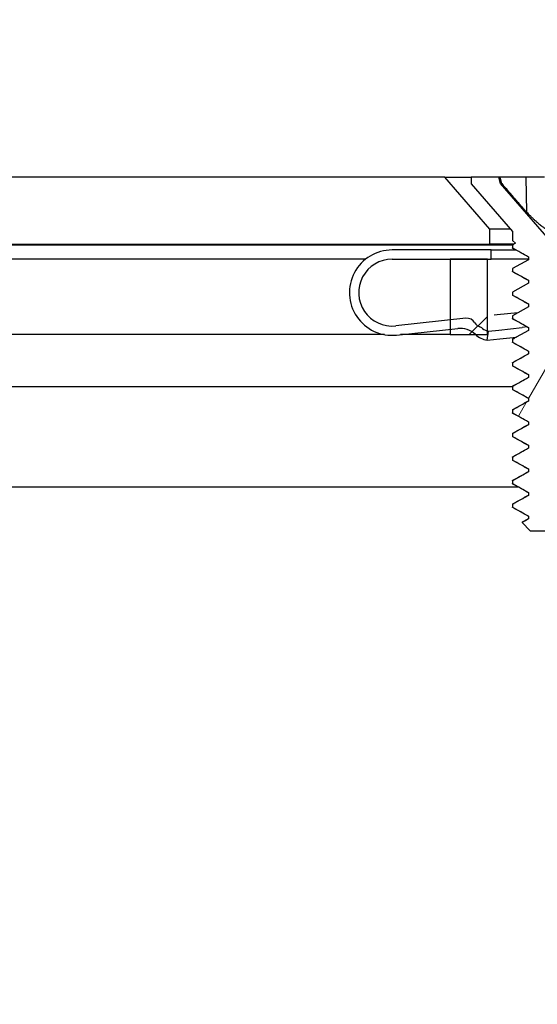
# Model space of a CAD drawing. Header units: millimetres. Extents: x 56 to 1798, y 64 to 1375.
# Tile 28 of 71: x 626 to 640, y 1219 to 1245. Entities that reach past the tile are written whole.
import ezdxf

# ---------------------------------------------------------------- set-up
doc = ezdxf.new("R2010")
doc.units = ezdxf.units.MM
doc.header["$LTSCALE"] = 6.666667
for name, color, linetype, lineweight in [('Dimension (ANSI)', 7, 'Continuous', 25), ('Hatch (ANSI)', 7, 'Continuous', 18), ('Visible (ANSI)', 7, 'Continuous', 25)]:
    doc.layers.add(name, color=color, linetype=linetype, lineweight=lineweight)
doc.styles.add('Note Text (ANSI)', font='tahoma.ttf')
doc.dimstyles.new('Default - mm (ANSI)', dxfattribs={"dimscale": 6.666667, "dimtxt": 1.75, "dimasz": 1.5, "dimexe": 2, "dimexo": 1, "dimgap": 0.8, "dimtad": 0, "dimtih": 1, "dimtoh": 1, "dimrnd": 1e-08, "dimzin": 0, "dimdsep": 46, "dimtxsty": 'Note Text (ANSI)', "dimblk": 'Filled-2', "dimcen": 0.09, "dimdle": 10, "dimclrd": 256, "dimclre": 256, "dimclrt": 256, "dimadec": 1, "dimazin": 0, "dimtfac": 1.741714, "dimtofl": 0, "dimtmove": 0, "dimatfit": 3, "dimldrblk": 'Filled-1', "dimfxl": 1, "dimtolj": 1, "dimtzin": 0, "dimlwd": -1, "dimlwe": -1, "dimarcsym": 0})
pattern_1 = [(60, (0, 0), (-18.33087, 10.58333), [])]

# ---------------------------------------------------------------- blocks, each defined once
blk = doc.blocks.new('Filled-2')
at = {"color": 0}
for p, q in [((0, 0), (-1, 0.1667)), ((-1, 0.1667), (-1, -0.1667)), ((-1, 0), (0, 0)), ((-1, -0.1667), (0, 0))]:
    blk.add_line(p, q, dxfattribs=at)
at = {"color": 0, "flags": 128}
blk.add_lwpolyline([(-1, -0.1667), (0, 0), (-1, 0.1667), (-1, -0.1667)], dxfattribs=at)
at = {"color": 0}
blk.add_solid([(-1, -0.1667), (0, 0), (-1, 0.1667), (-1, -0.1667)], dxfattribs=at)
blk = doc.blocks.new('*D14')
at = {"layer": 'Defpoints', "color": 0, "transparency": 16777216}
for p in [(651.04, 1299.506), (235.74, 1232.839), (651.04, 1232.839)]:
    blk.add_point(p, dxfattribs=at)
at = {"layer": 'Dimension (ANSI)', "transparency": 16777216}
for p, q in [((235.74, 1239.506), (235.74, 1312.839)), ((651.04, 1239.506), (651.04, 1312.839)), ((245.74, 1299.506), (395.738, 1299.506)), ((641.04, 1299.506), (491.041, 1299.506))]:
    blk.add_line(p, q, dxfattribs=at)
at = {"layer": 'Dimension (ANSI)', "transparency": 16777216, "xscale": 10, "yscale": 10, "zscale": 10, "rotation": 180}
blk.add_blockref('Filled-2', (235.74, 1299.506), dxfattribs=at)
at = {"layer": 'Dimension (ANSI)', "transparency": 16777216, "xscale": 10, "yscale": 10, "zscale": 10}
blk.add_blockref('Filled-2', (651.04, 1299.506), dxfattribs=at)
at = {"layer": 'Dimension (ANSI)', "transparency": 16777216, "char_height": 11.66667, "attachment_point": 5, "style": 'Note Text (ANSI)'}
for s, insert in [('\\A1; 415.30 mm', (443.39, 1310.915)), ('\\A1;[16.350 in]', (443.39, 1286.541))]:
    blk.add_mtext(s, dxfattribs=dict(at, insert=insert))
blk = doc.blocks.new('Filled-1')
at = {"color": 0}
for p, q in [((0, 0), (-1, 0.3333)), ((-1, 0.3333), (-1, -0.3333)), ((-1, 0), (0, 0)), ((-1, -0.3333), (0, 0))]:
    blk.add_line(p, q, dxfattribs=at)
at = {"color": 0, "flags": 128}
blk.add_lwpolyline([(-1, -0.3333), (0, 0), (-1, 0.3333), (-1, -0.3333)], dxfattribs=at)
at = {"color": 0}
blk.add_solid([(-1, -0.3333), (0, 0), (-1, 0.3333), (-1, -0.3333)], dxfattribs=at)

msp = doc.modelspace()

# ---------------------------------------------------------------- hatches: boundary and pattern name
at = {"layer": 'Hatch (ANSI)'}
h = msp.add_hatch(dxfattribs=at)
h.set_pattern_fill('ANSI31', color=256, scale=169.333333, angle=15, style=0)
h.set_pattern_definition(pattern_1)
h.paths.add_polyline_path([(638.779, 1239.7457), (637.5598, 1241.1483), (249.2192, 1241.1483), (248, 1239.7457), (248, 1239.3449), (638.779, 1239.3449)])
h.paths.add_polyline_path([(647.1102, 1239.3449), (647.1102, 1241.1483), (644.0622, 1241.1483), (642.843, 1239.7457), (642.843, 1239.3449)])
h.paths.add_polyline_path([(239.6688, 1241.1483), (239.6688, 1239.3449), (243.936, 1239.3449), (243.936, 1239.7457), (242.7168, 1241.1483)])
h = msp.add_hatch(dxfattribs=at)
h.set_pattern_fill('ANSI31', color=256, scale=169.333333, style=0)
h.set_pattern_definition([(45, (0, 0), (-14.9671, 14.9671), [])])
h.paths.add_polyline_path([(638.7145, 1199.6703), (638.7145, 1201.6009), (638.7145, 1201.7023), (638.3904, 1201.7023), (637.7045, 1201.7023), (637.7045, 1201.5587), (637.7045, 1201.3072), (637.7045, 1199.6703)])
h.paths.add_polyline_path([(638.7145, 1236.9063), (638.7145, 1237.0076), (638.7145, 1238.9383), (637.7045, 1238.9383), (637.7045, 1237.3013), (637.7045, 1237.0498), (637.7045, 1236.9063), (638.3904, 1236.9063)])
edge = h.paths.add_edge_path()
edge.add_line((647.8645, 1199.2893), (647.8645, 1197.4603))
edge.add_line((647.8645, 1197.4603), (654.2145, 1197.4603))
edge.add_line((654.2145, 1197.4603), (654.2145, 1241.1483))
edge.add_line((654.2145, 1241.1483), (647.8645, 1241.1483))
edge.add_line((647.8645, 1241.1483), (647.8645, 1239.3193))
edge.add_line((647.8645, 1239.3193), (646.5945, 1239.3193))
edge.add_line((646.5945, 1239.3193), (646.5945, 1238.9383))
edge.add_line((646.5945, 1238.9383), (645.4895, 1238.9383))
edge.add_line((645.4895, 1238.9383), (642.9145, 1238.9383))
edge.add_line((642.9145, 1238.9383), (642.9145, 1237.8612))
edge.add_line((642.9145, 1237.8612), (642.9145, 1237.6098))
edge.add_line((642.9145, 1237.6098), (642.9145, 1236.9063))
edge.add_line((642.9145, 1236.9063), (645.2032, 1236.9063))
edge.add_ellipse((645.2032, 1236.5253), major_axis=(0, 0.381), ratio=1, start_angle=347.46209, end_angle=360, ccw=False)
edge.add_ellipse((645.2032, 1236.5253), major_axis=(0.0827, 0.3719), ratio=1, start_angle=359.42486, end_angle=360, ccw=False)
edge.add_ellipse((645.2032, 1236.5253), major_axis=(0.0864, 0.3711), ratio=1, start_angle=280.65632, end_angle=360, ccw=False)
edge.add_ellipse((646.5482, 1236.4675), major_axis=(-0.9643, 0.0414), ratio=1, start_angle=0, end_angle=173.33968)
edge.add_ellipse((648.8805, 1236.0933), major_axis=(-1.3794, 0.2214), ratio=1, start_angle=108.23411, end_angle=360, ccw=False)
edge.add_ellipse((649.2548, 1233.7609), major_axis=(-0.1529, 0.953), ratio=1, start_angle=0, end_angle=180)
edge.add_ellipse((648.8805, 1236.0933), major_axis=(0.5272, -3.2854), ratio=1, start_angle=0, end_angle=19.53257)
edge.add_ellipse((650.6585, 1232.8389), major_axis=(-0.1827, 0.3344), ratio=1, start_angle=241.35038, end_angle=360, ccw=False)
edge.add_line((651.0395, 1232.8389), (651.0395, 1205.7696))
edge.add_ellipse((650.6585, 1205.7696), major_axis=(0.381, 0), ratio=1, start_angle=241.35038, end_angle=360, ccw=False)
edge.add_ellipse((648.8805, 1202.5153), major_axis=(1.5953, 2.92), ratio=1, start_angle=0, end_angle=19.53257)
edge.add_ellipse((649.2548, 1204.8476), major_axis=(0.1529, 0.953), ratio=1, start_angle=0, end_angle=180)
edge.add_ellipse((648.8805, 1202.5153), major_axis=(0.2214, 1.3794), ratio=1, start_angle=108.23411, end_angle=360, ccw=False)
edge.add_ellipse((646.5482, 1202.141), major_axis=(0.953, 0.1529), ratio=1, start_angle=0, end_angle=173.33968)
edge.add_ellipse((645.2032, 1202.0833), major_axis=(0.3806, 0.0163), ratio=1, start_angle=280.65632, end_angle=360, ccw=False)
edge.add_ellipse((645.2032, 1202.0833), major_axis=(0.0864, -0.3711), ratio=1, start_angle=359.42486, end_angle=360, ccw=False)
edge.add_ellipse((645.2032, 1202.0833), major_axis=(0.0827, -0.3719), ratio=1, start_angle=347.46209, end_angle=360, ccw=False)
edge.add_line((645.2032, 1201.7023), (642.9145, 1201.7023))
edge.add_line((642.9145, 1201.7023), (642.9145, 1200.9988))
edge.add_line((642.9145, 1200.9988), (642.9145, 1200.7473))
edge.add_line((642.9145, 1200.7473), (642.9145, 1199.6703))
edge.add_line((642.9145, 1199.6703), (645.4895, 1199.6703))
edge.add_line((645.4895, 1199.6703), (646.5945, 1199.6703))
edge.add_line((646.5945, 1199.6703), (646.5945, 1199.2893))
edge.add_line((646.5945, 1199.2893), (647.8645, 1199.2893))
h = msp.add_hatch(dxfattribs=at)
h.set_pattern_fill('ANSI31', color=256, scale=169.333333, angle=15, style=0)
h.set_pattern_definition(pattern_1)
h.paths.add_polyline_path([(639.3886, 1232.3376), (639.3886, 1232.2583), (639.8182, 1232.0201), (639.8182, 1231.9408), (639.644, 1231.8442), (639.8649, 1231.6233), (641.7572, 1231.6233), (641.8039, 1231.6699), (641.8039, 1231.7026), (641.8773, 1231.7433), (642.1824, 1232.0484), (641.8039, 1232.2583), (641.8039, 1232.3376), (642.2334, 1232.5758), (642.2334, 1232.6551), (641.8039, 1232.8933), (641.8039, 1232.9726), (642.2334, 1233.2108), (642.2334, 1233.2901), (641.8039, 1233.5283), (641.8039, 1233.6076), (642.2334, 1233.8458), (642.2334, 1233.9251), (641.8039, 1234.1633), (641.8039, 1234.2426), (642.2334, 1234.4808), (642.2334, 1234.5601), (641.8039, 1234.7983), (641.8039, 1234.8776), (642.2334, 1235.1158), (642.2334, 1235.1951), (641.8039, 1235.4333), (641.8039, 1235.5126), (642.2334, 1235.7508), (642.2334, 1235.8301), (641.8039, 1236.0683), (641.8039, 1236.1476), (642.2334, 1236.3858), (642.2334, 1236.4651), (641.8039, 1236.7033), (641.8039, 1236.7826), (642.2334, 1237.0208), (642.2334, 1237.1001), (642.1576, 1237.1421), (642.0855, 1237.1822), (641.8039, 1237.3383), (641.8039, 1237.4176), (642.2334, 1237.6558), (642.2334, 1237.7351), (641.8039, 1237.9733), (641.8039, 1238.0526), (642.2334, 1238.2908), (642.2334, 1238.3701), (641.8039, 1238.6083), (641.8039, 1238.6876), (642.2334, 1238.9258), (642.2334, 1239.0051), (641.9495, 1239.1625), (642.2334, 1239.4465), (642.2334, 1239.6873), (643.351, 1240.9729), (643.351, 1241.1483), (642.606, 1241.1483), (642.5593, 1240.9741), (640.811, 1238.963), (639.0628, 1240.9741), (639.0161, 1241.1483), (638.271, 1241.1483), (638.271, 1240.9729), (639.3886, 1239.6873), (639.3886, 1239.4465), (639.4683, 1239.3668), (639.3886, 1239.3226), (639.3886, 1239.2433), (639.8182, 1239.0051), (639.8182, 1238.9258), (639.3886, 1238.6876), (639.3886, 1238.6083), (639.8182, 1238.3701), (639.8182, 1238.2908), (639.3886, 1238.0526), (639.3886, 1237.9733), (639.8182, 1237.7351), (639.8182, 1237.6558), (639.3886, 1237.4176), (639.3886, 1237.3383), (639.8182, 1237.1001), (639.8182, 1237.0208), (639.3886, 1236.7826), (639.3886, 1236.7033), (639.8182, 1236.4651), (639.8182, 1236.3858), (639.3886, 1236.1476), (639.3886, 1236.0683), (639.8182, 1235.8301), (639.8182, 1235.7508), (639.3886, 1235.5126), (639.3886, 1235.4333), (639.8182, 1235.1951), (639.8182, 1235.1158), (639.3886, 1234.8776), (639.3886, 1234.7983), (639.8182, 1234.5601), (639.8182, 1234.4808), (639.3886, 1234.2426), (639.3886, 1234.1633), (639.8182, 1233.9251), (639.8182, 1233.8458), (639.3886, 1233.6076), (639.3886, 1233.5283), (639.8182, 1233.2901), (639.8182, 1233.2108), (639.3886, 1232.9726), (639.3886, 1232.8933), (639.8182, 1232.6551), (639.8182, 1232.5758)])
h = msp.add_hatch(dxfattribs=at)
h.set_pattern_fill('ANSI31', color=256, scale=169.333333, angle=-15, style=0)
h.set_pattern_definition([(30, (0, 0), (-10.58333, 18.33087), [])])
edge = h.paths.add_edge_path()
edge.add_ellipse((642.8832, 1237.0029), major_axis=(-0.4952, 0.3388), ratio=1, start_angle=310.51368, end_angle=360)
edge.add_ellipse((641.8928, 1237.6805), major_axis=(0.2648, -0.5384), ratio=1, start_angle=0, end_angle=29.42813, ccw=False)
edge.add_ellipse((641.8928, 1237.6805), major_axis=(0.2163, -0.5596), ratio=1, start_angle=0, end_angle=5.05819, ccw=False)
edge.add_line((642.1091, 1237.1209), (642.0855, 1237.1822))
edge.add_line((642.0855, 1237.1822), (642.019, 1237.3541))
edge.add_ellipse((641.8928, 1237.6805), major_axis=(0.2722, -0.22), ratio=1, start_angle=330.07978, end_angle=360)
edge.add_ellipse((642.3469, 1237.3135), major_axis=(-0.1219, 0.1996), ratio=1, start_angle=0, end_angle=19.64025, ccw=False)
edge.add_ellipse((642.0947, 1237.7265), major_axis=(0.2379, -0.0768), ratio=1, start_angle=319.31635, end_angle=360)
edge.add_ellipse((642.5705, 1237.5728), major_axis=(-0.0267, 0.2486), ratio=1, start_angle=0, end_angle=65.96363, ccw=False)
edge.add_line((642.5438, 1237.8213), (642.9145, 1237.8612))
edge.add_line((642.9145, 1237.8612), (644.0302, 1237.9811))
edge.add_ellipse((644.1638, 1236.7383), major_axis=(1.0095, 0.7371), ratio=1, start_angle=0, end_angle=60, ccw=False)
edge.add_line((645.1733, 1237.4754), (645.4895, 1237.0423))
edge.add_line((645.4895, 1237.0423), (645.2897, 1236.8963))
edge.add_line((645.2897, 1236.8963), (645.2876, 1236.8948))
edge.add_line((645.2876, 1236.8948), (645.2859, 1236.8972))
edge.add_line((645.2859, 1236.8972), (644.9714, 1237.3279))
edge.add_ellipse((644.1638, 1236.7383), major_axis=(-0.1069, 0.9943), ratio=1, start_angle=300, end_angle=360)
edge.add_line((644.0569, 1237.7325), (642.9145, 1237.6098))
edge.add_line((642.9145, 1237.6098), (642.8191, 1237.5995))
edge = h.paths.add_edge_path()
edge.add_line((638.8145, 1238.9383), (638.8145, 1239.1883))
edge.add_line((638.8145, 1239.1883), (636.1395, 1239.1883))
edge.add_ellipse((636.1395, 1238.0383), major_axis=(0, 1.15), ratio=1, start_angle=0, end_angle=186.13415)
edge.add_line((636.2624, 1236.8948), (637.7045, 1237.0498))
edge.add_line((637.7045, 1237.0498), (637.9088, 1237.0718))
edge.add_ellipse((637.9729, 1236.4752), major_axis=(-0.0641, 0.5966), ratio=1, start_angle=310.51368, end_angle=360, ccw=False)
edge.add_ellipse((638.7967, 1237.3478), major_axis=(-0.4119, -0.4363), ratio=1, start_angle=0, end_angle=0.73498)
edge.add_ellipse((638.7967, 1237.3478), major_axis=(-0.4063, -0.4415), ratio=1, start_angle=0, end_angle=33.75134)
edge.add_line((638.7042, 1236.755), (638.7428, 1237.002))
edge.add_ellipse((638.7967, 1237.3478), major_axis=(-0.0539, -0.3458), ratio=1, start_angle=355.29099, end_angle=360, ccw=False)
edge.add_ellipse((638.7967, 1237.3478), major_axis=(-0.0822, -0.3402), ratio=1, start_angle=334.78878, end_angle=360, ccw=False)
edge.add_ellipse((638.4309, 1236.8927), major_axis=(0.1465, 0.1823), ratio=1, start_angle=0, end_angle=19.64025)
edge.add_ellipse((638.5896, 1237.3498), major_axis=(-0.082, -0.2362), ratio=1, start_angle=319.31635, end_angle=360, ccw=False)
edge.add_ellipse((638.1574, 1237.0985), major_axis=(0.2161, 0.1256), ratio=1, start_angle=0, end_angle=65.96363)
edge.add_line((638.1307, 1237.3471), (637.7045, 1237.3013))
edge.add_line((637.7045, 1237.3013), (636.2357, 1237.1434))
edge.add_ellipse((636.1395, 1238.0383), major_axis=(0.0962, -0.8948), ratio=1, start_angle=173.86585, end_angle=360, ccw=False)
edge.add_line((636.1395, 1238.9383), (637.7045, 1238.9383))
edge.add_line((637.7045, 1238.9383), (638.7145, 1238.9383))
edge.add_line((638.7145, 1238.9383), (638.8145, 1238.9383))
h.paths.add_polyline_path([(642.8145, 1239.1883), (642.8145, 1238.9383), (642.9145, 1238.9383), (645.4895, 1238.9383), (645.4895, 1239.1883)])

# ---------------------------------------------------------------- linework, layer by layer
at = {"layer": 'Visible (ANSI)'}
for p, q in [((637.5598, 1241.1483), (249.2192, 1241.1483)), ((638.779, 1239.7457), (637.5598, 1241.1483)), ((637.5598, 1241.1483), (638.271, 1241.1483)), ((639.0161, 1241.1483), (638.271, 1241.1483)), ((638.271, 1241.1483), (638.271, 1240.9729)), ((638.271, 1240.9729), (639.3886, 1239.6873)), ((639.0628, 1240.9741), (639.0161, 1241.1483)), ((639.0524, 1241.1483), (639.0161, 1241.1483)), ((639.7522, 1241.1483), (639.0524, 1241.1483)), ((640.811, 1238.963), (639.0628, 1240.9741)), ((639.0628, 1240.9741), (639.0969, 1240.9741)), ((640.2471, 1241.1483), (639.7522, 1241.1483)), ((639.7687, 1240.2035), (639.7522, 1241.1483)), ((638.779, 1239.3449), (638.779, 1239.7457)), ((639.3378, 1239.7457), (638.779, 1239.7457)), ((639.3886, 1239.6873), (639.3886, 1239.4465)), ((248, 1239.3449), (638.779, 1239.3449)), ((639.3886, 1239.3193), (546.2847, 1239.3193)), ((639.4287, 1239.3449), (638.779, 1239.3449)), ((639.3886, 1239.4465), (639.4683, 1239.3668)), ((639.4683, 1239.3668), (639.3886, 1239.3226)), ((639.3886, 1239.3226), (639.3886, 1239.2433)), ((639.3994, 1239.3343), (639.4183, 1239.3449)), ((638.8145, 1239.1883), (636.1395, 1239.1883)), ((638.8145, 1238.9383), (638.8145, 1239.1883)), ((638.8145, 1239.1883), (639.477, 1239.1883)), ((639.3887, 1239.2432), (639.8182, 1239.0051)), ((635.4237, 1238.9383), (548.2395, 1238.9383)), ((636.1395, 1238.9383), (638.8145, 1238.9383)), ((638.7145, 1238.9383), (637.7045, 1238.9383)), ((637.7045, 1238.9383), (637.7045, 1236.9063)), ((638.7145, 1236.9063), (638.7145, 1238.9383)), ((639.8182, 1238.9383), (638.8145, 1238.9383)), ((639.8182, 1238.9258), (639.3886, 1238.6876)), ((639.8182, 1239.0051), (639.8182, 1238.9258)), ((639.3886, 1238.6876), (639.3886, 1238.6083)), ((639.3887, 1238.6082), (639.8182, 1238.3701)), ((639.8182, 1238.2908), (639.3886, 1238.0526)), ((639.8182, 1238.3701), (639.8182, 1238.2908)), ((639.3886, 1238.0526), (639.3886, 1237.9733)), ((639.3887, 1237.9732), (639.8182, 1237.7351)), ((639.8182, 1237.7351), (639.8182, 1237.6558)), ((639.5333, 1237.4978), (638.9758, 1237.4379)), ((639.8182, 1237.6558), (639.3886, 1237.4176)), ((638.1307, 1237.3471), (636.2357, 1237.1434)), ((638.9758, 1237.4379), (638.8924, 1237.4289)), ((639.3886, 1237.4176), (639.3886, 1237.3383)), ((639.3887, 1237.3382), (639.8182, 1237.1001)), ((636.2624, 1236.8948), (637.9088, 1237.0718)), ((638.7042, 1236.755), (638.7428, 1237.002)), ((638.7428, 1237.002), (639.0194, 1237.0317)), ((639.0194, 1237.0317), (639.6488, 1237.0994)), ((639.8182, 1237.0208), (639.3886, 1236.7826)), ((639.7799, 1237.1134), (639.6488, 1237.0994)), ((639.8182, 1237.1001), (639.8182, 1237.0208)), ((635.9369, 1236.9063), (548.2395, 1236.9063)), ((637.7045, 1236.9063), (636.3686, 1236.9063)), ((637.7045, 1236.9063), (638.7145, 1236.9063)), ((638.7042, 1236.755), (639.0452, 1236.7916)), ((639.0452, 1236.7916), (639.4913, 1236.8396)), ((639.3886, 1236.7826), (639.3886, 1236.7033)), ((639.3887, 1236.7032), (639.8182, 1236.4651)), ((639.8182, 1236.3858), (639.3886, 1236.1476)), ((639.8182, 1236.4651), (639.8182, 1236.3858)), ((639.3886, 1236.1476), (639.3886, 1236.0683)), ((639.3887, 1236.0682), (639.8182, 1235.8301)), ((639.8182, 1235.7508), (639.3886, 1235.5126)), ((639.8182, 1235.8301), (639.8182, 1235.7508)), ((639.3886, 1235.5023), (545.9824, 1235.5023)), ((639.3886, 1235.5126), (639.3886, 1235.4333)), ((639.3887, 1235.4332), (639.8182, 1235.1951)), ((639.8182, 1235.1158), (639.3886, 1234.8776)), ((639.8182, 1235.1951), (639.8182, 1235.1158)), ((639.3886, 1234.8776), (639.3886, 1234.7983)), ((639.3887, 1234.7982), (639.8182, 1234.5601)), ((639.8182, 1234.5601), (639.8182, 1234.4808)), ((639.8182, 1234.4808), (639.3886, 1234.2426)), ((639.3886, 1234.2426), (639.3886, 1234.1633)), ((639.3887, 1234.1632), (639.8182, 1233.9251)), ((639.8182, 1233.8458), (639.3886, 1233.6076)), ((639.8182, 1233.9251), (639.8182, 1233.8458)), ((639.3886, 1233.6076), (639.3886, 1233.5283)), ((639.3887, 1233.5282), (639.8182, 1233.2901)), ((639.8182, 1233.2108), (639.3886, 1232.9726)), ((639.8182, 1233.2901), (639.8182, 1233.2108)), ((639.3886, 1232.9726), (639.3886, 1232.8933)), ((639.5531, 1232.7957), (546.1707, 1232.7957)), ((639.3887, 1232.8932), (639.8182, 1232.6551)), ((639.8182, 1232.5758), (639.3886, 1232.3376)), ((639.8182, 1232.6551), (639.8182, 1232.5758)), ((639.3886, 1232.3376), (639.3886, 1232.2583)), ((639.3887, 1232.2582), (639.8182, 1232.0201)), ((639.8182, 1231.9408), (639.644, 1231.8442)), ((639.8182, 1232.0201), (639.8182, 1231.9408)), ((639.644, 1231.8442), (639.8649, 1231.6233)), ((639.8649, 1231.6233), (641.7572, 1231.6233))]:
    msp.add_line(p, q, dxfattribs=at)
for centre, radius, start, end in [((636.1395, 1238.0383), 1.15, 90, 276.13415), ((636.1395, 1238.0383), 0.9, 90, 276.13415), ((638.1574, 1237.0985), 0.25, 30.17052, 96.13415), ((638.5896, 1237.3498), 0.25, 210.17052, 250.85417), ((637.9729, 1236.4752), 0.6, 46.64783, 96.13415), ((638.4309, 1236.8927), 0.2339, 51.21392, 70.85417), ((638.7967, 1237.3478), 0.35, 231.21392, 261.13415), ((638.7967, 1237.3478), 0.6, 226.64783, 261.13415)]:
    msp.add_arc(centre, radius, start, end, dxfattribs=at)
for points, weights in [([(639.0969, 1240.9741), (639.0749, 1241.0601), (639.0524, 1241.1483)], [1.01218915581, 1.01172679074, 1.01110160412]), ([(639.0969, 1240.9741), (639.5133, 1240.4949), (639.7687, 1240.2035)], [1.53696783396, 1.9683578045, 2.37346205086]), ([(639.7687, 1240.2035), (640.1309, 1239.8346), (640.3423, 1239.7255)], [2.07391766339, 2.60448024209, 2.81776863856]), ([(639.3886, 1239.3226), (639.3886, 1239.3332), (639.4259, 1239.3449)], [1, 0.970058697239, 0.953500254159]), ([(639.3994, 1239.2316), (639.3886, 1239.2376), (639.3886, 1239.2433)], [0.971473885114, 0.983771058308, 1]), ([(639.3994, 1238.5966), (639.3886, 1238.6026), (639.3886, 1238.6083)], [0.971473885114, 0.983771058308, 1]), ([(639.3994, 1237.9616), (639.3886, 1237.9676), (639.3886, 1237.9733)], [0.971473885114, 0.983771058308, 1]), ([(639.3994, 1237.3266), (639.3886, 1237.3326), (639.3886, 1237.3383)], [0.971473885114, 0.983771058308, 1]), ([(639.3886, 1236.7826), (639.3886, 1236.7941), (639.4321, 1236.8067)], [1, 0.967689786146, 0.950963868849]), ([(639.3994, 1236.6916), (639.3886, 1236.6976), (639.3886, 1236.7033)], [0.971473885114, 0.983771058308, 1]), ([(639.3886, 1236.1476), (639.3886, 1236.1591), (639.4321, 1236.1717)], [1, 0.967689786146, 0.950963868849]), ([(639.3994, 1236.0566), (639.3886, 1236.0626), (639.3886, 1236.0683)], [0.971473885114, 0.983771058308, 1]), ([(639.3886, 1235.5126), (639.3886, 1235.5241), (639.4321, 1235.5367)], [1, 0.967689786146, 0.950963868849]), ([(639.3994, 1235.4216), (639.3886, 1235.4276), (639.3886, 1235.4333)], [0.971473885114, 0.983771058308, 1]), ([(639.3886, 1234.8776), (639.3886, 1234.8891), (639.4321, 1234.9017)], [1, 0.967689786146, 0.950963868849]), ([(639.3994, 1234.7866), (639.3886, 1234.7926), (639.3886, 1234.7983)], [0.971473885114, 0.983771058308, 1]), ([(639.3886, 1234.2426), (639.3886, 1234.2541), (639.4321, 1234.2667)], [1, 0.967689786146, 0.950963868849]), ([(639.3994, 1234.1516), (639.3886, 1234.1576), (639.3886, 1234.1633)], [0.971473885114, 0.983771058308, 1]), ([(639.3886, 1233.6076), (639.3886, 1233.6191), (639.4321, 1233.6317)], [1, 0.967689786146, 0.950963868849]), ([(639.3994, 1233.5166), (639.3886, 1233.5226), (639.3886, 1233.5283)], [0.971473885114, 0.983771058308, 1]), ([(639.3886, 1232.9726), (639.3886, 1232.9841), (639.4321, 1232.9967)], [1, 0.967689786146, 0.950963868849]), ([(639.3994, 1232.8816), (639.3886, 1232.8876), (639.3886, 1232.8933)], [0.971473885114, 0.983771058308, 1]), ([(639.3886, 1232.3376), (639.3886, 1232.3491), (639.4321, 1232.3617)], [1, 0.967689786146, 0.950963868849]), ([(639.3994, 1232.2466), (639.3886, 1232.2526), (639.3886, 1232.2583)], [0.971473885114, 0.983771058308, 1])]:
    msp.add_rational_spline(points, weights, degree=2, dxfattribs=at)
for points in [[(639.8182, 1238.9969), (639.6788, 1239.0754), (639.5391, 1239.1536), (639.3994, 1239.2316)], [(639.8182, 1238.3619), (639.6788, 1238.4404), (639.5391, 1238.5186), (639.3994, 1238.5966)], [(639.8182, 1237.7269), (639.6788, 1237.8054), (639.5391, 1237.8836), (639.3994, 1237.9616)], [(639.8182, 1237.0919), (639.6788, 1237.1704), (639.5391, 1237.2486), (639.3994, 1237.3266)], [(639.3994, 1236.7943), (639.4255, 1236.8089), (639.4517, 1236.8235), (639.4778, 1236.8381)], [(639.8182, 1236.4569), (639.6788, 1236.5354), (639.5391, 1236.6136), (639.3994, 1236.6916)], [(639.3994, 1236.1593), (639.5391, 1236.2373), (639.6788, 1236.3155), (639.8182, 1236.394)], [(639.8182, 1235.8219), (639.6788, 1235.9004), (639.5391, 1235.9786), (639.3994, 1236.0566)], [(639.3994, 1235.5243), (639.5391, 1235.6023), (639.6788, 1235.6805), (639.8182, 1235.759)], [(639.8182, 1235.1869), (639.6788, 1235.2654), (639.5391, 1235.3436), (639.3994, 1235.4216)], [(639.3994, 1234.8893), (639.5391, 1234.9673), (639.6788, 1235.0455), (639.8182, 1235.124)], [(639.8182, 1234.5519), (639.6788, 1234.6304), (639.5391, 1234.7086), (639.3994, 1234.7866)], [(639.3994, 1234.2543), (639.5391, 1234.3323), (639.6788, 1234.4105), (639.8182, 1234.489)], [(639.8182, 1233.9169), (639.6788, 1233.9954), (639.5391, 1234.0736), (639.3994, 1234.1516)], [(639.3994, 1233.6193), (639.5391, 1233.6973), (639.6788, 1233.7755), (639.8182, 1233.854)], [(639.8182, 1233.2819), (639.6788, 1233.3604), (639.5391, 1233.4386), (639.3994, 1233.5166)], [(639.3994, 1232.9843), (639.5391, 1233.0623), (639.6788, 1233.1405), (639.8182, 1233.219)], [(639.8182, 1232.6469), (639.6788, 1232.7254), (639.5391, 1232.8036), (639.3994, 1232.8816)], [(639.3994, 1232.3493), (639.5391, 1232.4273), (639.6788, 1232.5055), (639.8182, 1232.584)], [(639.8182, 1232.0119), (639.6788, 1232.0904), (639.5391, 1232.1686), (639.3994, 1232.2466)], [(639.648, 1231.8534), (639.7048, 1231.8852), (639.7615, 1231.9171), (639.8182, 1231.949)]]:
    msp.add_open_spline(points, degree=3, dxfattribs=at)
msp.add_open_spline([(639.6783, 1231.8632), (639.6732, 1231.862), (639.6686, 1231.8608), (639.6418, 1231.8531), (639.6403, 1231.8479), (639.644, 1231.8442)], degree=3, knots=[-0.025885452, -0.025885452, -0.025885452, -0.025885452, -0.021985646, -0.021985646, -0.000001, -0.000001, -0.000001, -0.000001], dxfattribs=at)

# ---------------------------------------------------------------- dimensions: what is measured, and where the dimension line sits
at = {"layer": 'Dimension (ANSI)'}
dim = msp.add_linear_dim(base=(651.0395, 1299.5055), p1=(235.7395, 1232.8389), p2=(651.0395, 1232.8389), text=' <> mm\\X[16.350 in]', dimstyle='Default - mm (ANSI)', override={"dimgap": 0.8, "dimtih": 0, "dimtoh": 0, "dimdec": 2, "dimpost": '', "dimtol": 0, "dimlim": 0, "dimtp": 0, "dimtm": 0, "dimtdec": 2, "dimatfit": 1}, dxfattribs=at)
dim.commit()
dim.dimension.update_dxf_attribs({"geometry": '*D14', "text_midpoint": (443.3895, 1299.5055), "dimtype": 160})

doc.saveas('drawing.dxf')
